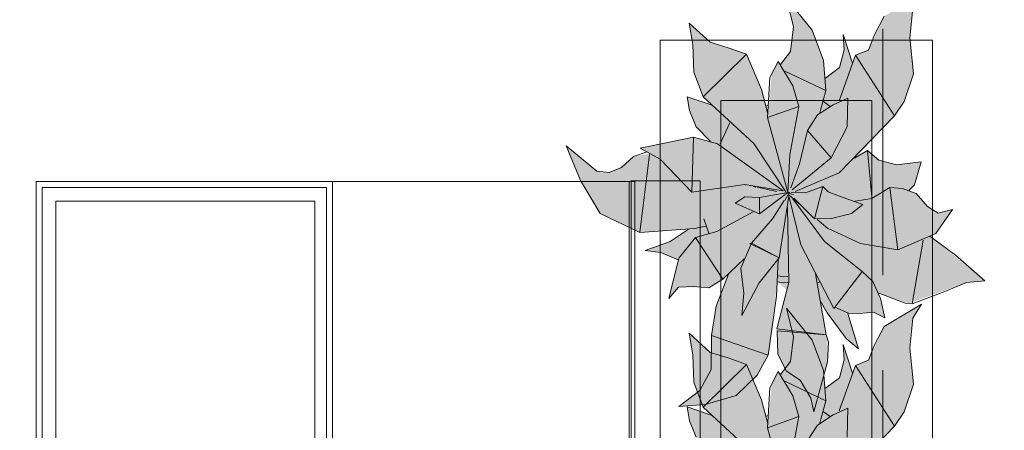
# Model space of a CAD drawing. Header units: millimetres. Extents: x -14761 to 157739, y -22400 to 107990.
# Tile 203 of 256: x 121269 to 122897, y 44087 to 44766. Entities that reach past the tile are written whole.
import ezdxf

# ---------------------------------------------------------------- set-up
doc = ezdxf.new("R2010")
doc.units = ezdxf.units.MM
doc.header["$MEASUREMENT"] = 0
doc.linetypes.add('Wipeout_Contour', pattern=[1000, 0, -1000])
doc.linetypes.add('Штриховая', pattern=[564.444447, 282.222223, -282.222223])
for name, color, linetype in [('Интерьер - конструкции мебели', 7, 'Continuous'), ('Интерьер - Мебель', 7, 'Continuous'), ('Элемент Модели - Зона', 7, 'Continuous')]:
    doc.layers.add(name, color=color, linetype=linetype)

msp = doc.modelspace()

# ---------------------------------------------------------------- hatches: boundary and pattern name
at = {"layer": 'Интерьер - Мебель', "linetype": 'Continuous', "lineweight": 0, "true_color": 0xffffff}
for points in [[(122172.6, 44556.9), (122196.1, 44499.7), (122228.7, 44445.4), (122294.1, 44413.5), (122374, 44418.9), (122346.2, 44400.1), (122303.2, 44384), (122329, 44380.4), (122357.6, 44368.8), (122342.5, 44304.6), (122358, 44323.2), (122400.9, 44322.9), (122408.4, 44322.3), (122431.8, 44336.7), (122440.8, 44344.7), (122420.3, 44290.8), (122413.8, 44250), (122412.4, 44193.9), (122393.3, 44152.2), (122358.6, 44125.7), (122402.4, 44129.5), (122453.6, 44144.3), (122488.3, 44177.5), (122506.3, 44210.6), (122522, 44332.4), (122537.3, 44318.5), (122520.6, 44254.4), (122522.6, 44212.4), (122537, 44184.6), (122559.7, 44169.7), (122577.3, 44139.6), (122582.1, 44117.3), (122604.9, 44199.6), (122604.2, 44238.5), (122593.4, 44295), (122632, 44243.2), (122656, 44221.1), (122639.1, 44280.4), (122669, 44280.6), (122680.6, 44281.8), (122699.4, 44272.5), (122688.3, 44313.9), (122738.9, 44296.2), (122834.6, 44331.2), (122864.7, 44334), (122774.1, 44407.9), (122783.8, 44412), (122811.5, 44451.6), (122787.7, 44445.6), (122769.9, 44457), (122751.4, 44478.3), (122740.1, 44482.4), (122748.3, 44492.7), (122759.7, 44530.4), (122718.9, 44525.8), (122689.4, 44533.4), (122670.6, 44549.5), (122651.9, 44537.8), (122715.5, 44606.6), (122731.3, 44630.4), (122746.6, 44676.2), (122740.8, 44735.6), (122745.6, 44784.9), (122760.1, 44808.3), (122698.3, 44771.4), (122672.6, 44715.5), (122650.8, 44706.8), (122645.8, 44694.1), (122630.8, 44741.3), (122632.1, 44716.1), (122624.5, 44686.4), (122601.6, 44669.1), (122598.2, 44698.5), (122579.1, 44748.6), (122537, 44801.5), (122548.6, 44754.1), (122543.4, 44713.3), (122527.1, 44691.9), (122523.3, 44696.6), (122512.5, 44675.9), (122505.9, 44610), (122495.6, 44650.2), (122470.5, 44708.6), (122410.5, 44728.6), (122375.8, 44760.1), (122382.1, 44724.6), (122383.5, 44679), (122399.2, 44638.1), (122413.7, 44624.3), (122372.7, 44638.1), (122376.2, 44615.4), (122387.6, 44588.3), (122411.4, 44564.1), (122382.8, 44571.5), (122294.7, 44553.4), (122311.3, 44544.3), (122283.7, 44539.7), (122273.8, 44530.6), (122257.5, 44518.8), (122243.4, 44513.1), (122223.4, 44515.2)], [(122172.6, 44043.9), (122196.1, 43986.6), (122228.7, 43932.3), (122294.1, 43900.4), (122374, 43905.8), (122346.2, 43887.1), (122303.2, 43871), (122329, 43867.4), (122357.6, 43855.7), (122342.5, 43791.6), (122358, 43810.2), (122400.9, 43809.9), (122408.4, 43809.3), (122431.8, 43823.6), (122440.8, 43831.7), (122420.3, 43777.8), (122413.8, 43737), (122412.4, 43680.9), (122393.3, 43639.2), (122358.6, 43612.7), (122402.4, 43616.5), (122453.6, 43631.2), (122488.3, 43664.5), (122506.3, 43697.5), (122522, 43819.3), (122537.3, 43805.4), (122520.6, 43741.3), (122522.6, 43699.4), (122537, 43671.6), (122559.7, 43656.7), (122577.3, 43626.6), (122582.1, 43604.2), (122604.9, 43686.5), (122604.2, 43725.5), (122593.4, 43782), (122632, 43730.2), (122656, 43708), (122639.1, 43767.4), (122669, 43767.6), (122680.6, 43768.8), (122699.4, 43759.4), (122688.3, 43800.8), (122738.9, 43783.2), (122834.6, 43818.1), (122864.7, 43820.9), (122774.1, 43894.8), (122783.8, 43899), (122811.5, 43938.5), (122787.7, 43932.6), (122769.9, 43943.9), (122751.4, 43965.3), (122740.1, 43969.3), (122748.3, 43979.6), (122759.7, 44017.4), (122718.9, 44012.8), (122689.4, 44020.4), (122670.6, 44036.5), (122651.9, 44024.7), (122715.5, 44093.5), (122731.3, 44117.3), (122746.6, 44163.1), (122740.8, 44222.6), (122745.6, 44271.9), (122760.1, 44295.2), (122698.3, 44258.4), (122672.6, 44202.5), (122650.8, 44193.7), (122645.8, 44181.1), (122630.8, 44228.3), (122632.1, 44203.1), (122624.5, 44173.4), (122601.6, 44156), (122598.2, 44185.4), (122579.1, 44235.5), (122537, 44288.5), (122548.6, 44241.1), (122543.4, 44200.2), (122527.1, 44178.9), (122523.3, 44183.6), (122512.5, 44162.8), (122505.9, 44096.9), (122495.6, 44137.2), (122470.5, 44195.6), (122410.5, 44215.5), (122375.8, 44247), (122382.1, 44211.5), (122383.5, 44166), (122399.2, 44125), (122413.7, 44111.3), (122372.7, 44125.1), (122376.2, 44102.3), (122387.6, 44075.3), (122411.4, 44051), (122382.8, 44058.4), (122294.7, 44040.4), (122311.3, 44031.2), (122283.7, 44026.6), (122273.8, 44017.5), (122257.5, 44005.8), (122243.4, 44000.1), (122223.4, 44002.2)]]:
    msp.add_hatch(color=7, dxfattribs=at).paths.add_polyline_path(points)

# ---------------------------------------------------------------- linework, layer by layer
at = {"layer": 'Интерьер - конструкции мебели', "color": 7, "linetype": 'Continuous', "lineweight": 15}
for points in [[(122279.9, 44499), (122394.3, 44499), (122394.3, 43344.5), (122279.9, 43344.5)], [(121328.5, 44465.4), (121756.9, 44465.4), (121756.9, 43378.5), (121328.5, 43378.5)]]:
    msp.add_lwpolyline(points, close=True, dxfattribs=at)
at = {"layer": 'Интерьер - Мебель', "color": 7, "linetype": 'Continuous', "lineweight": 15}
for p, q in [((122537, 44801.5), (122548.6, 44754.1)), ((122537, 44801.5), (122579.1, 44748.6)), ((122537, 44801.5), (122548.6, 44754.1)), ((122537, 44801.5), (122579.1, 44748.6)), ((122740.8, 44735.6), (122745.6, 44784.9)), ((122740.8, 44735.6), (122745.6, 44784.9)), ((122375.8, 44760.1), (122382.1, 44724.6)), ((122375.8, 44760.1), (122410.5, 44728.6)), ((122375.8, 44760.1), (122382.1, 44724.6)), ((122375.8, 44760.1), (122410.5, 44728.6)), ((122682.5, 44740.8), (122698.3, 44771.4)), ((122682.5, 44740.8), (122698.3, 44771.4)), ((122543.4, 44713.3), (122548.6, 44754.1)), ((122543.4, 44713.3), (122548.6, 44754.1)), ((122579.1, 44748.6), (122598.2, 44698.5)), ((122579.1, 44748.6), (122598.2, 44698.5)), ((122630.8, 44741.3), (122632.1, 44716.1)), ((122630.8, 44741.3), (122645.8, 44694.1)), ((122630.8, 44741.3), (122632.1, 44716.1)), ((122630.8, 44741.3), (122645.8, 44694.1)), ((122672.6, 44715.5), (122682.5, 44740.8)), ((122672.6, 44715.5), (122682.5, 44740.8)), ((122328, 44732.1), (122328, 43232.1)), ((122778, 44732.1), (122328, 44732.1)), ((122382.1, 44724.6), (122383.5, 44679)), ((122382.1, 44724.6), (122383.5, 44679)), ((122410.5, 44728.6), (122440.3, 44719.4)), ((122410.5, 44728.6), (122440.3, 44719.4)), ((122740.8, 44735.6), (122746.6, 44676.2)), ((122740.8, 44735.6), (122746.6, 44676.2)), ((122778, 43232.1), (122778, 44732.1)), ((122399.2, 44638.1), (122470.5, 44708.6)), ((122399.2, 44638.1), (122470.5, 44708.6)), ((122440.3, 44719.4), (122470.5, 44708.6)), ((122440.3, 44719.4), (122470.5, 44708.6)), ((122470.5, 44708.6), (122495.6, 44650.2)), ((122470.5, 44708.6), (122495.6, 44650.2)), ((122527.1, 44691.9), (122543.4, 44713.3)), ((122527.1, 44691.9), (122543.4, 44713.3)), ((122624.5, 44686.4), (122632.1, 44716.1)), ((122624.5, 44686.4), (122632.1, 44716.1)), ((122650.8, 44706.8), (122672.6, 44715.5)), ((122650.8, 44706.8), (122672.6, 44715.5)), ((122509.5, 44670), (122523.3, 44696.6)), ((122509.5, 44670), (122523.3, 44696.6)), ((122523.3, 44696.6), (122547.2, 44656.6)), ((122523.3, 44696.6), (122547.2, 44656.6)), ((122598.2, 44698.5), (122601.9, 44648.5)), ((122598.2, 44698.5), (122601.9, 44648.5)), ((122623.9, 44631.8), (122650.8, 44706.8)), ((122623.9, 44631.8), (122650.8, 44706.8)), ((122650.8, 44706.8), (122715.5, 44606.6)), ((122650.8, 44706.8), (122715.5, 44606.6)), ((122383.5, 44679), (122399.2, 44638.1)), ((122383.5, 44679), (122399.2, 44638.1)), ((122534, 44680.8), (122601.9, 44648.5)), ((122534, 44680.8), (122601.9, 44648.5)), ((122601.6, 44669.1), (122624.5, 44686.4)), ((122601.6, 44669.1), (122624.5, 44686.4)), ((122731.3, 44630.4), (122746.6, 44676.2)), ((122731.3, 44630.4), (122746.6, 44676.2)), ((122505.5, 44604), (122509.5, 44670)), ((122505.5, 44604), (122509.5, 44670)), ((122495.6, 44650.2), (122505.9, 44610)), ((122495.6, 44650.2), (122505.9, 44610)), ((122547.2, 44656.6), (122557.4, 44622.3)), ((122547.2, 44656.6), (122557.4, 44622.3)), ((122591.8, 44611.9), (122601.9, 44648.5)), ((122591.8, 44611.9), (122601.9, 44648.5)), ((122372.7, 44638.1), (122376.2, 44615.4)), ((122372.7, 44638.1), (122413.7, 44624.3)), ((122372.7, 44638.1), (122376.2, 44615.4)), ((122372.7, 44638.1), (122413.7, 44624.3)), ((122399.2, 44638.1), (122482.7, 44560.9)), ((122399.2, 44638.1), (122482.7, 44560.9)), ((122428, 44632.1), (122428, 43332.1)), ((122678, 44632.1), (122428, 44632.1)), ((122597.9, 44630.2), (122609.1, 44622.4)), ((122597.9, 44630.2), (122609.1, 44622.4)), ((122613.9, 44625.1), (122638, 44636.2)), ((122613.9, 44625.1), (122638, 44636.2)), ((122637.2, 44588.3), (122638, 44636.2)), ((122637.2, 44588.3), (122638, 44636.2)), ((122678, 43332.1), (122678, 44632.1)), ((122715.5, 44606.6), (122731.3, 44630.4)), ((122715.5, 44606.6), (122731.3, 44630.4)), ((122376.2, 44615.4), (122387.6, 44588.3)), ((122376.2, 44615.4), (122387.6, 44588.3)), ((122502.3, 44622.6), (122506.7, 44624)), ((122502.3, 44622.6), (122506.7, 44624)), ((122505.5, 44604), (122557.4, 44622.3)), ((122505.5, 44604), (122557.4, 44622.3)), ((122542.4, 44542.5), (122557.4, 44622.3)), ((122542.4, 44542.5), (122557.4, 44622.3)), ((122588.3, 44608.4), (122613.9, 44625.1)), ((122588.3, 44608.4), (122613.9, 44625.1)), ((122427.1, 44560.4), (122443.1, 44595.2)), ((122427.1, 44560.4), (122443.1, 44595.2)), ((122505.5, 44604), (122539.2, 44480.1)), ((122505.5, 44604), (122539.2, 44480.1)), ((122571.5, 44582.5), (122588.3, 44608.4)), ((122571.5, 44582.5), (122588.3, 44608.4)), ((122624.2, 44512.5), (122715.5, 44606.6)), ((122624.2, 44512.5), (122715.5, 44606.6)), ((122387.6, 44588.3), (122411.4, 44564.1)), ((122387.6, 44588.3), (122411.4, 44564.1)), ((122558.3, 44527.2), (122571.5, 44582.5)), ((122558.3, 44527.2), (122571.5, 44582.5)), ((122571.5, 44582.5), (122610.5, 44537.1)), ((122571.5, 44582.5), (122610.5, 44537.1)), ((122610.5, 44537.1), (122637.2, 44588.3)), ((122610.5, 44537.1), (122637.2, 44588.3)), ((122294.7, 44553.4), (122382.8, 44571.5)), ((122294.7, 44553.4), (122382.8, 44571.5)), ((122380.1, 44480.3), (122382.8, 44571.5)), ((122380.1, 44480.3), (122382.8, 44571.5)), ((122382.8, 44571.5), (122422.9, 44560.4)), ((122382.8, 44571.5), (122422.9, 44560.4)), ((122482.7, 44560.9), (122535.5, 44480.8)), ((122482.7, 44560.9), (122535.5, 44480.8)), ((122172.6, 44556.9), (122196.1, 44499.7)), ((122172.6, 44556.9), (122223.4, 44515.2)), ((122172.6, 44556.9), (122196.1, 44499.7)), ((122172.6, 44556.9), (122223.4, 44515.2)), ((122283.7, 44539.7), (122306.5, 44547)), ((122283.7, 44539.7), (122306.5, 44547)), ((122294.7, 44553.4), (122327.9, 44535.1)), ((122294.7, 44553.4), (122327.9, 44535.1)), ((122422.9, 44560.4), (122531.5, 44482.8)), ((122422.9, 44560.4), (122531.5, 44482.8)), ((122649.2, 44536.9), (122670.6, 44549.5)), ((122649.2, 44536.9), (122670.6, 44549.5)), ((122670.6, 44549.5), (122677.9, 44472.3)), ((122670.6, 44549.5), (122689.4, 44533.4)), ((122670.6, 44549.5), (122677.9, 44472.3)), ((122670.6, 44549.5), (122689.4, 44533.4)), ((122263.9, 44521.4), (122283.7, 44539.7)), ((122263.9, 44521.4), (122283.7, 44539.7)), ((122294.1, 44413.5), (122310.3, 44542.5)), ((122294.1, 44413.5), (122310.3, 44542.5)), ((122327.9, 44535.1), (122380.1, 44480.3)), ((122327.9, 44535.1), (122380.1, 44480.3)), ((122539.2, 44480.1), (122542.4, 44542.5)), ((122539.2, 44480.1), (122542.4, 44542.5)), ((122546.3, 44484.4), (122610.5, 44537.1)), ((122546.3, 44484.4), (122610.5, 44537.1)), ((122651, 44540.6), (122651.9, 44537.8)), ((122651, 44540.6), (122651.9, 44537.8)), ((122689.4, 44533.4), (122718.9, 44525.8)), ((122689.4, 44533.4), (122718.9, 44525.8)), ((122718.9, 44525.8), (122759.7, 44530.4)), ((122718.9, 44525.8), (122759.7, 44530.4)), ((122748.3, 44492.7), (122759.7, 44530.4)), ((122748.3, 44492.7), (122759.7, 44530.4)), ((122223.4, 44515.2), (122243.4, 44513.1)), ((122223.4, 44515.2), (122243.4, 44513.1)), ((122243.4, 44513.1), (122263.9, 44521.4)), ((122243.4, 44513.1), (122263.9, 44521.4)), ((122544.2, 44487.6), (122558.3, 44527.2)), ((122544.2, 44487.6), (122558.3, 44527.2)), ((122551, 44481.7), (122624.2, 44512.5)), ((122551, 44481.7), (122624.2, 44512.5)), ((122196.1, 44499.7), (122228.7, 44445.4)), ((122196.1, 44499.7), (122228.7, 44445.4)), ((122380.1, 44480.3), (122468, 44493.1)), ((122380.1, 44480.3), (122468, 44493.1)), ((122468, 44493.1), (122531.5, 44482.8)), ((122468, 44493.1), (122531.5, 44482.8)), ((122468.4, 44492.8), (122469.5, 44492.6)), ((122468.4, 44492.8), (122469.5, 44492.6)), ((122475.1, 44491.4), (122477.3, 44490.9)), ((122475.1, 44491.4), (122477.3, 44490.9)), ((122481.8, 44489.9), (122486.3, 44488.9)), ((122481.8, 44489.9), (122486.3, 44488.9)), ((122488.5, 44488.5), (122520.8, 44481.4)), ((122488.5, 44488.5), (122520.8, 44481.4)), ((122492.1, 44471.9), (122539.2, 44480.1)), ((122492.1, 44471.9), (122539.2, 44480.1)), ((122534.3, 44466.7), (122541.7, 44480.6)), ((122534.3, 44466.7), (122541.7, 44480.6)), ((122535.1, 44477), (122541.7, 44480.6)), ((122535.1, 44477), (122541.7, 44480.6)), ((122536.3, 44479.6), (122538.5, 44479.1)), ((122536.3, 44479.6), (122538.5, 44479.1)), ((122538, 44479.3), (122539.2, 44480.1)), ((122538, 44479.3), (122539.2, 44480.1)), ((122544.6, 44480), (122568.5, 44479.3)), ((122544.6, 44480), (122568.5, 44479.3)), ((122568.5, 44479.3), (122596.9, 44490.1)), ((122568.5, 44479.3), (122596.9, 44490.1)), ((122583.3, 44436.4), (122596.9, 44490.1)), ((122583.3, 44436.4), (122596.9, 44490.1)), ((122596.9, 44490.1), (122605.8, 44481.1)), ((122596.9, 44490.1), (122605.8, 44481.1)), ((122605.8, 44481.1), (122622.6, 44474.5)), ((122605.8, 44481.1), (122622.6, 44474.5)), ((122677.9, 44470.1), (122707.5, 44488.1)), ((122677.9, 44470.1), (122707.5, 44488.1)), ((122707.5, 44488.1), (122721.2, 44385.1)), ((122707.5, 44488.1), (122728.8, 44486.4)), ((122707.5, 44488.1), (122721.2, 44385.1)), ((122707.5, 44488.1), (122728.8, 44486.4)), ((122728.8, 44486.4), (122751.4, 44478.3)), ((122728.8, 44486.4), (122751.4, 44478.3)), ((122738.4, 44482.4), (122748.3, 44492.7)), ((122738.4, 44482.4), (122748.3, 44492.7)), ((122452.2, 44462.5), (122468.2, 44472.7)), ((122452.2, 44462.5), (122468.2, 44472.7)), ((122468.2, 44472.7), (122492.1, 44471.9)), ((122468.2, 44472.7), (122492.1, 44471.9)), ((122492.1, 44471.9), (122492.3, 44444.7)), ((122492.1, 44471.9), (122492.3, 44444.7)), ((122492.3, 44444.7), (122534.6, 44476.7)), ((122492.3, 44444.7), (122534.6, 44476.7)), ((122513.7, 44436.2), (122532.9, 44466.5)), ((122513.7, 44436.2), (122532.9, 44466.5)), ((122524.7, 44371.6), (122540.7, 44473.6)), ((122524.7, 44371.6), (122540.7, 44473.6)), ((122540.5, 44474.5), (122560.5, 44393.3)), ((122540.5, 44474.5), (122560.5, 44393.3)), ((122540.8, 44478.5), (122548.7, 44476.6)), ((122540.8, 44478.5), (122548.7, 44476.6)), ((122540.8, 44475.8), (122557.7, 44461.3)), ((122540.8, 44475.8), (122557.7, 44461.3)), ((122547.2, 44469.4), (122599.7, 44399)), ((122547.2, 44469.4), (122599.7, 44399)), ((122548.9, 44470.5), (122583.3, 44436.4)), ((122548.9, 44470.5), (122583.3, 44436.4)), ((122622.6, 44474.5), (122663.3, 44460.3)), ((122622.6, 44474.5), (122663.3, 44460.3)), ((122650.4, 44465.8), (122677.9, 44470.1)), ((122650.4, 44465.8), (122677.9, 44470.1)), ((122751.4, 44478.3), (122769.9, 44457)), ((122751.4, 44478.3), (122769.9, 44457)), ((122421.9, 44415.3), (122481.8, 44447.9)), ((122421.9, 44415.3), (122481.8, 44447.9)), ((122452.2, 44462.5), (122492.3, 44444.7)), ((122452.2, 44462.5), (122492.3, 44444.7)), ((122538.4, 44455.8), (122540.5, 44330.8)), ((122538.4, 44455.8), (122540.5, 44330.8)), ((122644.6, 44445.4), (122663.3, 44460.3)), ((122644.6, 44445.4), (122663.3, 44460.3)), ((122769.9, 44457), (122787.7, 44445.6)), ((122769.9, 44457), (122787.7, 44445.6)), ((122783.8, 44412), (122811.5, 44451.6)), ((122783.8, 44412), (122811.5, 44451.6)), ((122787.7, 44445.6), (122811.5, 44451.6)), ((122787.7, 44445.6), (122811.5, 44451.6)), ((122228.7, 44445.4), (122294.1, 44413.5)), ((122228.7, 44445.4), (122294.1, 44413.5)), ((122400.3, 44436.5), (122408.6, 44412.7)), ((122400.3, 44436.5), (122408.6, 44412.7)), ((122479, 44396.1), (122513.7, 44436.2)), ((122479, 44396.1), (122513.7, 44436.2)), ((122583.3, 44436.4), (122611.1, 44436.8)), ((122583.3, 44436.4), (122611.1, 44436.8)), ((122587.8, 44435.5), (122604.7, 44421.1)), ((122587.8, 44435.5), (122604.7, 44421.1)), ((122611.1, 44436.8), (122644.6, 44445.4)), ((122611.1, 44436.8), (122644.6, 44445.4)), ((122294.1, 44413.5), (122384.6, 44420.4)), ((122294.1, 44413.5), (122384.6, 44420.4)), ((122344.6, 44399), (122374, 44418.9)), ((122344.6, 44399), (122374, 44418.9)), ((122384.6, 44420.4), (122403.6, 44424.3)), ((122384.6, 44420.4), (122403.6, 44424.3)), ((122386.4, 44405.6), (122421.9, 44415.3)), ((122386.4, 44405.6), (122421.9, 44415.3)), ((122604.7, 44421.1), (122659, 44395.8)), ((122604.7, 44421.1), (122659, 44395.8)), ((122303.2, 44384), (122344.6, 44399)), ((122303.2, 44384), (122344.6, 44399)), ((122358.9, 44371.2), (122386.4, 44405.6)), ((122358.9, 44371.2), (122386.4, 44405.6)), ((122386.4, 44405.6), (122431.8, 44336.7)), ((122386.4, 44405.6), (122431.8, 44336.7)), ((122599.7, 44399), (122662, 44349.1)), ((122599.7, 44399), (122662, 44349.1)), ((122721.2, 44385.1), (122783.8, 44412)), ((122721.2, 44385.1), (122783.8, 44412)), ((122744.6, 44295.5), (122762.7, 44400.8)), ((122744.6, 44295.5), (122762.7, 44400.8)), ((122774.1, 44407.9), (122816.5, 44376.5)), ((122774.1, 44407.9), (122816.5, 44376.5)), ((122303.2, 44384), (122329, 44380.4)), ((122303.2, 44384), (122329, 44380.4)), ((122461.4, 44354.7), (122479, 44396.1)), ((122461.4, 44354.7), (122479, 44396.1)), ((122476.4, 44395.3), (122479, 44396.1)), ((122476.4, 44395.3), (122479, 44396.1)), ((122476.4, 44395.3), (122524.7, 44371.6)), ((122476.4, 44395.3), (122524.7, 44371.6)), ((122479, 44396.1), (122524.7, 44371.6)), ((122479, 44396.1), (122524.7, 44371.6)), ((122560.5, 44393.3), (122615.2, 44288.1)), ((122560.5, 44393.3), (122615.2, 44288.1)), ((122659, 44395.8), (122721.2, 44385.1)), ((122659, 44395.8), (122721.2, 44385.1)), ((122329, 44380.4), (122357.6, 44368.8)), ((122329, 44380.4), (122357.6, 44368.8)), ((122342.5, 44304.6), (122358.9, 44371.2)), ((122342.5, 44304.6), (122358.9, 44371.2)), ((122431.8, 44336.7), (122467.3, 44370.6)), ((122431.8, 44336.7), (122467.3, 44370.6)), ((122491.8, 44330.3), (122524.7, 44371.6)), ((122491.8, 44330.3), (122524.7, 44371.6)), ((122520.1, 44308.7), (122523.3, 44368.7)), ((122520.1, 44308.7), (122523.3, 44368.7)), ((122816.5, 44376.5), (122864.7, 44334)), ((122816.5, 44376.5), (122864.7, 44334)), ((122461.4, 44354.7), (122466.1, 44313.6)), ((122461.4, 44354.7), (122466.1, 44313.6)), ((122615.2, 44288.1), (122662, 44349.1)), ((122615.2, 44288.1), (122662, 44349.1)), ((122662, 44349.1), (122679.5, 44332.6)), ((122662, 44349.1), (122679.5, 44332.6)), ((122408.4, 44322.3), (122431.8, 44336.7)), ((122408.4, 44322.3), (122431.8, 44336.7)), ((122420.5, 44292.1), (122440.8, 44344.7)), ((122420.5, 44292.1), (122440.8, 44344.7)), ((122523.3, 44342.2), (122532.6, 44340.4)), ((122523.3, 44342.2), (122532.6, 44340.4)), ((122532.6, 44340.4), (122539.1, 44340.7)), ((122532.6, 44340.4), (122539.1, 44340.7)), ((122584.7, 44345.3), (122602.2, 44244.7)), ((122584.7, 44345.3), (122602.2, 44244.7)), ((122679.5, 44332.6), (122692.5, 44304.4)), ((122679.5, 44332.6), (122692.5, 44304.4)), ((122834.6, 44331.2), (122864.7, 44334)), ((122834.6, 44331.2), (122864.7, 44334)), ((122342.5, 44304.6), (122358, 44323.2)), ((122342.5, 44304.6), (122358, 44323.2)), ((122358, 44323.2), (122382.9, 44324.4)), ((122358, 44323.2), (122382.9, 44324.4)), ((122382.9, 44324.4), (122408.4, 44322.3)), ((122382.9, 44324.4), (122408.4, 44322.3)), ((122462.8, 44276.7), (122491.8, 44330.3)), ((122462.8, 44276.7), (122491.8, 44330.3)), ((122520.6, 44254.4), (122540.5, 44330.8)), ((122520.6, 44254.4), (122540.5, 44330.8)), ((122522, 44332.4), (122532.1, 44330.3)), ((122522, 44332.4), (122532.1, 44330.3)), ((122532.1, 44330.3), (122539.9, 44330.8)), ((122532.1, 44330.3), (122539.9, 44330.8)), ((122589, 44330.6), (122591.2, 44332.1)), ((122589, 44330.6), (122591.2, 44332.1)), ((122744.6, 44295.5), (122798.7, 44316.3)), ((122744.6, 44295.5), (122798.7, 44316.3)), ((122798.7, 44316.3), (122834.6, 44331.2)), ((122798.7, 44316.3), (122834.6, 44331.2)), ((122462.8, 44276.7), (122466.1, 44313.6)), ((122462.8, 44276.7), (122466.1, 44313.6)), ((122506.3, 44210.6), (122520.1, 44308.7)), ((122506.3, 44210.6), (122520.1, 44308.7)), ((122592.7, 44301.1), (122604.1, 44281.1)), ((122592.7, 44301.1), (122604.1, 44281.1)), ((122688.3, 44313.9), (122733.2, 44296.9)), ((122688.3, 44313.9), (122733.2, 44296.9)), ((122692.5, 44304.4), (122699.4, 44272.5)), ((122692.5, 44304.4), (122699.4, 44272.5)), ((122412.8, 44243.6), (122420.5, 44292.1)), ((122412.8, 44243.6), (122420.5, 44292.1)), ((122537, 44288.5), (122548.6, 44241.1)), ((122537, 44288.5), (122579.1, 44235.5)), ((122537, 44288.5), (122548.6, 44241.1)), ((122537, 44288.5), (122579.1, 44235.5)), ((122616.7, 44290.1), (122639.1, 44280.4)), ((122616.7, 44290.1), (122639.1, 44280.4)), ((122698.3, 44258.4), (122760.1, 44295.2)), ((122698.3, 44258.4), (122760.1, 44295.2)), ((122733.2, 44296.9), (122744.6, 44295.5)), ((122733.2, 44296.9), (122744.6, 44295.5)), ((122745.6, 44271.9), (122760.1, 44295.2)), ((122745.6, 44271.9), (122760.1, 44295.2)), ((122604.1, 44281.1), (122635.6, 44238.4)), ((122604.1, 44281.1), (122635.6, 44238.4)), ((122638.5, 44279.8), (122656, 44221.1)), ((122638.5, 44279.8), (122656, 44221.1)), ((122639.1, 44280.4), (122657.4, 44279.5)), ((122639.1, 44280.4), (122657.4, 44279.5)), ((122657.4, 44279.5), (122680.6, 44281.8)), ((122657.4, 44279.5), (122680.6, 44281.8)), ((122680.6, 44281.8), (122699.4, 44272.5)), ((122680.6, 44281.8), (122699.4, 44272.5)), ((122740.8, 44222.6), (122745.6, 44271.9)), ((122740.8, 44222.6), (122745.6, 44271.9)), ((122520.6, 44254.4), (122597.8, 44245.2)), ((122520.6, 44254.4), (122597.8, 44245.2)), ((122521.3, 44251.2), (122522.6, 44212.4)), ((122521.3, 44251.2), (122602.2, 44244.7)), ((122521.3, 44251.2), (122522.6, 44212.4)), ((122521.3, 44251.2), (122602.2, 44244.7)), ((122682.5, 44227.8), (122698.3, 44258.4)), ((122682.5, 44227.8), (122698.3, 44258.4)), ((122375.8, 44247), (122382.1, 44211.5)), ((122375.8, 44247), (122410.5, 44215.5)), ((122375.8, 44247), (122382.1, 44211.5)), ((122375.8, 44247), (122410.5, 44215.5)), ((122412.3, 44187.3), (122412.8, 44243.6)), ((122412.3, 44187.3), (122412.8, 44243.6)), ((122412.8, 44243.6), (122506.3, 44210.6)), ((122412.8, 44243.6), (122506.3, 44210.6)), ((122543.4, 44200.2), (122548.6, 44241.1)), ((122543.4, 44200.2), (122548.6, 44241.1)), ((122579.1, 44235.5), (122598.2, 44185.4)), ((122579.1, 44235.5), (122598.2, 44185.4)), ((122602.2, 44244.7), (122606.2, 44232.4)), ((122602.2, 44244.7), (122606.2, 44232.4)), ((122635.6, 44238.4), (122656, 44221.1)), ((122635.6, 44238.4), (122656, 44221.1)), ((122604.9, 44199.6), (122606.2, 44232.4)), ((122604.9, 44199.6), (122606.2, 44232.4)), ((122630.8, 44228.3), (122632.1, 44203.1)), ((122630.8, 44228.3), (122645.8, 44181.1)), ((122630.8, 44228.3), (122632.1, 44203.1)), ((122630.8, 44228.3), (122645.8, 44181.1)), ((122672.6, 44202.5), (122682.5, 44227.8)), ((122672.6, 44202.5), (122682.5, 44227.8)), ((122740.8, 44222.6), (122746.6, 44163.1)), ((122740.8, 44222.6), (122746.6, 44163.1)), ((122382.1, 44211.5), (122383.5, 44166)), ((122382.1, 44211.5), (122383.5, 44166)), ((122410.5, 44215.5), (122440.3, 44206.4)), ((122410.5, 44215.5), (122440.3, 44206.4)), ((122440.3, 44206.4), (122470.5, 44195.6)), ((122440.3, 44206.4), (122470.5, 44195.6)), ((122488.3, 44177.5), (122506.3, 44210.6)), ((122488.3, 44177.5), (122506.3, 44210.6)), ((122522.6, 44212.4), (122537, 44184.6)), ((122522.6, 44212.4), (122537, 44184.6)), ((122624.5, 44173.4), (122632.1, 44203.1)), ((122624.5, 44173.4), (122632.1, 44203.1)), ((122650.8, 44193.7), (122672.6, 44202.5)), ((122650.8, 44193.7), (122672.6, 44202.5)), ((122393.3, 44152.2), (122412.3, 44187.3)), ((122393.3, 44152.2), (122412.3, 44187.3)), ((122399.2, 44125), (122470.5, 44195.6)), ((122399.2, 44125), (122470.5, 44195.6)), ((122470.5, 44195.6), (122495.6, 44137.2)), ((122470.5, 44195.6), (122495.6, 44137.2)), ((122527.1, 44178.9), (122543.4, 44200.2)), ((122527.1, 44178.9), (122543.4, 44200.2)), ((122582.1, 44117.3), (122604.9, 44199.6)), ((122582.1, 44117.3), (122604.9, 44199.6)), ((122623.9, 44118.8), (122650.8, 44193.7)), ((122623.9, 44118.8), (122650.8, 44193.7)), ((122650.8, 44193.7), (122715.5, 44093.5)), ((122650.8, 44193.7), (122715.5, 44093.5)), ((122453.6, 44144.3), (122488.3, 44177.5)), ((122453.6, 44144.3), (122488.3, 44177.5)), ((122509.5, 44157), (122523.3, 44183.6)), ((122509.5, 44157), (122523.3, 44183.6)), ((122523.3, 44183.6), (122547.2, 44143.5)), ((122523.3, 44183.6), (122547.2, 44143.5)), ((122537, 44184.6), (122559.7, 44169.7)), ((122537, 44184.6), (122559.7, 44169.7)), ((122559.7, 44169.7), (122577.3, 44139.6)), ((122559.7, 44169.7), (122577.3, 44139.6)), ((122598.2, 44185.4), (122601.9, 44135.5)), ((122598.2, 44185.4), (122601.9, 44135.5)), ((122601.6, 44156), (122624.5, 44173.4)), ((122601.6, 44156), (122624.5, 44173.4)), ((122383.5, 44166), (122399.2, 44125)), ((122383.5, 44166), (122399.2, 44125)), ((122505.5, 44090.9), (122509.5, 44157)), ((122505.5, 44090.9), (122509.5, 44157)), ((122534, 44167.8), (122601.9, 44135.5)), ((122534, 44167.8), (122601.9, 44135.5)), ((122731.3, 44117.3), (122746.6, 44163.1)), ((122731.3, 44117.3), (122746.6, 44163.1)), ((122358.6, 44125.7), (122393.3, 44152.2)), ((122358.6, 44125.7), (122393.3, 44152.2)), ((122402.4, 44129.5), (122453.6, 44144.3)), ((122402.4, 44129.5), (122453.6, 44144.3)), ((122495.6, 44137.2), (122505.9, 44097)), ((122495.6, 44137.2), (122505.9, 44097)), ((122547.2, 44143.5), (122557.4, 44109.3)), ((122547.2, 44143.5), (122557.4, 44109.3)), ((122577.3, 44139.6), (122582.1, 44117.3)), ((122577.3, 44139.6), (122582.1, 44117.3)), ((122358.6, 44125.7), (122402.4, 44129.5)), ((122358.6, 44125.7), (122402.4, 44129.5)), ((122372.7, 44125.1), (122376.2, 44102.3)), ((122372.7, 44125.1), (122413.7, 44111.3)), ((122372.7, 44125.1), (122376.2, 44102.3)), ((122372.7, 44125.1), (122413.7, 44111.3)), ((122399.2, 44125), (122482.7, 44047.8)), ((122399.2, 44125), (122482.7, 44047.8)), ((122591.8, 44098.8), (122601.9, 44135.5)), ((122591.8, 44098.8), (122601.9, 44135.5)), ((122613.9, 44112.1), (122638, 44123.2)), ((122613.9, 44112.1), (122638, 44123.2)), ((122637.2, 44075.2), (122638, 44123.2)), ((122637.2, 44075.2), (122638, 44123.2)), ((122502.3, 44109.6), (122506.7, 44110.9)), ((122502.3, 44109.6), (122506.7, 44110.9)), ((122505.5, 44090.9), (122557.4, 44109.3)), ((122505.5, 44090.9), (122557.4, 44109.3)), ((122542.4, 44029.5), (122557.4, 44109.3)), ((122542.4, 44029.5), (122557.4, 44109.3)), ((122588.3, 44095.3), (122613.9, 44112.1)), ((122588.3, 44095.3), (122613.9, 44112.1)), ((122597.9, 44117.1), (122609.1, 44109.4)), ((122597.9, 44117.1), (122609.1, 44109.4)), ((122715.5, 44093.5), (122731.3, 44117.3)), ((122715.5, 44093.5), (122731.3, 44117.3)), ((122376.2, 44102.3), (122387.6, 44075.3)), ((122376.2, 44102.3), (122387.6, 44075.3)), ((122505.5, 44090.9), (122539.2, 43967.1)), ((122505.5, 44090.9), (122539.2, 43967.1)), ((122571.5, 44069.5), (122588.3, 44095.3)), ((122571.5, 44069.5), (122588.3, 44095.3)), ((122624.2, 43999.5), (122715.5, 44093.5)), ((122624.2, 43999.5), (122715.5, 44093.5))]:
    msp.add_line(p, q, dxfattribs=at)
at = {"layer": 'Элемент Модели - Зона', "color": 7, "linetype": 'Штриховая', "lineweight": 15, "flags": 128}
for points in [[(120238.9, 37205.1), (120850, 37205.1), (122696.3, 37205.1), (122696.3, 39578.1), (122696.3, 42752.3), (122696.3, 45000), (120238.9, 45000)], [(120850, 18309.2), (120850, 18300.1), (122410, 18300.1), (122410, 18320.1), (125725, 18320.1), (125725, 24100), (125700, 24100), (125700, 25600), (125725, 25600), (125725, 26250), (125650, 26250), (125650, 27750), (125725, 27750), (125725, 28400), (125700, 28400), (125700, 29900), (125725, 29900), (125725, 35700), (125700, 35700), (125700, 36300), (126300, 36300), (126300, 35825), (134700, 35825), (134700, 36300), (135300, 36300), (135300, 35825), (141025, 35825), (141025, 45000), (138380.7, 45000), (135300, 45000), (135300, 44700), (134700, 44700), (134700, 45000), (126300, 45000), (126300, 44700), (125700, 44700), (125700, 45000), (122696.3, 45000), (122696.3, 42752.3), (124332.5, 42752.3), (124332.5, 39578.1), (122696.3, 39578.1), (122696.3, 37205.1), (120850, 37205.1)]]:
    msp.add_lwpolyline(points, close=True, dxfattribs=at)

# ---------------------------------------------------------------- next in the draw order: wipeouts: each hides what was drawn before it
at = {"color": 254, "linetype": 'Wipeout_Contour', "lineweight": 0, "ltscale": 387604.41068}
msp.add_wipeout([(121306, 44488), (121296, 44498), (121296, 44488)], dxfattribs=at).dxf.layer = 'Интерьер - конструкции мебели'
at = {"color": 254, "linetype": 'Wipeout_Contour', "lineweight": 0, "ltscale": 388965.977456}
msp.add_wipeout([(121776.3, 44488), (121786.3, 44488), (121786.3, 44498)], dxfattribs=at).dxf.layer = 'Интерьер - конструкции мебели'

# ---------------------------------------------------------------- next in the draw order: wipeouts: each hides what was drawn before it
at = {"color": 254, "linetype": 'Wipeout_Contour', "lineweight": 0, "ltscale": 388961.298804}
msp.add_wipeout([(121776.3, 44488), (121786.3, 44498), (121776.3, 44498)], dxfattribs=at).dxf.layer = 'Интерьер - конструкции мебели'

# ---------------------------------------------------------------- next in the draw order: linework, layer by layer
at = {"layer": 'Интерьер - конструкции мебели', "color": 7, "linetype": 'Continuous', "lineweight": 15, "flags": 128}
msp.add_lwpolyline([(121786.3, 44498), (121786.3, 44488)], dxfattribs=at)

# ---------------------------------------------------------------- next in the draw order: wipeouts: each hides what was drawn before it
at = {"color": 254, "linetype": 'Wipeout_Contour', "lineweight": 0, "ltscale": 517716.106185}
msp.add_wipeout([(121306, 44488), (121776.3, 44488), (121776.3, 44498), (121306, 44498)], dxfattribs=at).dxf.layer = 'Интерьер - конструкции мебели'

# ---------------------------------------------------------------- next in the draw order: wipeouts: each hides what was drawn before it
at = {"color": 254, "linetype": 'Wipeout_Contour', "lineweight": 0, "ltscale": 387616.648207}
msp.add_wipeout([(121306, 44498), (121296, 44498), (121306, 44488)], dxfattribs=at).dxf.layer = 'Интерьер - конструкции мебели'

# ---------------------------------------------------------------- next in the draw order: linework, layer by layer
at = {"layer": 'Интерьер - конструкции мебели', "color": 7, "linetype": 'Continuous', "lineweight": 15, "flags": 128}
for points in [[(121296, 44498), (121296, 44488)], [(121786.3, 44498), (121296, 44498)], [(121306, 44488), (121776.3, 44488)]]:
    msp.add_lwpolyline(points, dxfattribs=at)

# ---------------------------------------------------------------- next in the draw order: wipeouts: each hides what was drawn before it
at = {"color": 254, "linetype": 'Wipeout_Contour', "lineweight": 0, "ltscale": 516027.960107}
msp.add_wipeout([(121296, 44488), (121296, 43343.5), (121306, 43343.5), (121306, 44488)], dxfattribs=at).dxf.layer = 'Интерьер - конструкции мебели'
at = {"color": 254, "linetype": 'Wipeout_Contour', "lineweight": 0, "ltscale": 517834.847998}
msp.add_wipeout([(121776.3, 44488), (121776.3, 43343.5), (121786.3, 43343.5), (121786.3, 44488)], dxfattribs=at).dxf.layer = 'Интерьер - конструкции мебели'

# ---------------------------------------------------------------- next in the draw order: linework, layer by layer
at = {"layer": 'Интерьер - конструкции мебели', "color": 7, "linetype": 'Continuous', "lineweight": 15}
for points in [[(121296, 44498), (121786.3, 44498), (121786.3, 43343.5), (121296, 43343.5)], [(121786.3, 44498), (122276.5, 44498), (122276.5, 43343.5), (121786.3, 43343.5)]]:
    msp.add_lwpolyline(points, close=True, dxfattribs=at)
at = {"layer": 'Интерьер - конструкции мебели', "color": 7, "linetype": 'Continuous', "lineweight": 15, "flags": 128}
msp.add_lwpolyline([(121786.3, 44498), (121786.3, 43363.5), (122286.3, 43363.5), (122286.3, 44498)], close=True, dxfattribs=at)
for points in [[(121296, 44488), (121296, 43343.5)], [(121306, 43353.5), (121306, 44488)], [(121776.3, 44488), (121776.3, 43353.5)], [(121786.3, 43343.5), (121786.3, 44488)]]:
    msp.add_lwpolyline(points, dxfattribs=at)

doc.saveas('drawing.dxf')
